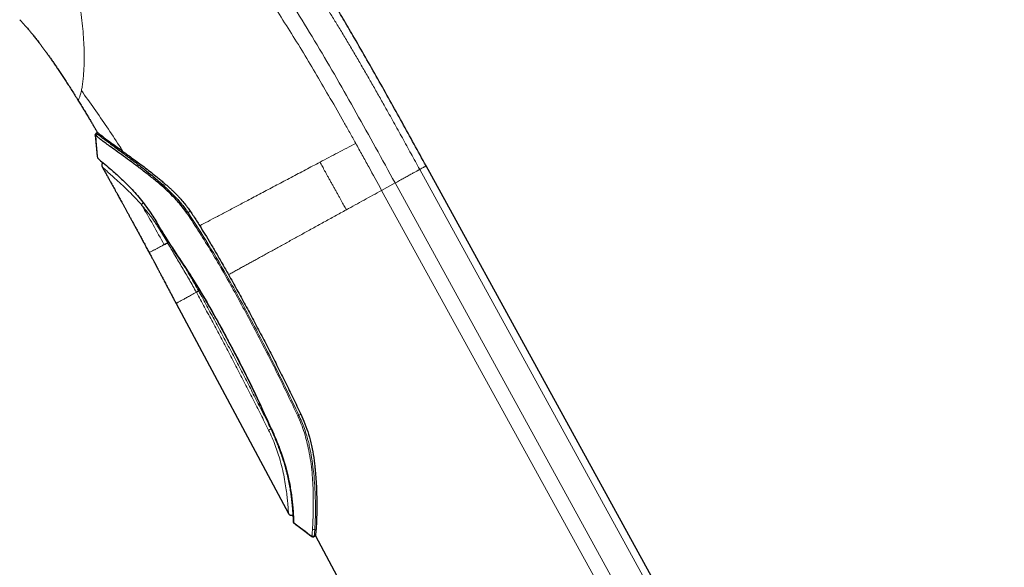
# Model space of a CAD drawing. Header units: millimetres. Extents: x 8 to 1023, y 12 to 832.
# Tile 48 of 256: x 136 to 226, y 684 to 735. Entities that reach past the tile are written whole.
import ezdxf

# ---------------------------------------------------------------- set-up
doc = ezdxf.new("R2010")
doc.units = ezdxf.units.MM

msp = doc.modelspace()

# ---------------------------------------------------------------- linework, layer by layer
at = {"color": 7, "linetype": 'Continuous', "lineweight": 30}
for p, q in [((143.127, 724.046), (143.298, 722.125)), ((143.131, 724.042), (143.127, 724.045)), ((143.23, 724.239), (143.225, 724.235)), ((143.225, 724.235), (143.23, 724.239)), ((143.326, 724.292), (143.23, 724.239)), ((173.451, 721.238), (173.451, 721.238)), ((226.468, 624.857), (173.456, 721.241)), ((150.534, 708.649), (160.838, 689.397)), ((161.224, 689.264), (161.242, 689.272)), ((161.304, 688.585), (161.311, 688.574)), ((161.304, 688.585), (161.311, 688.574)), ((162.983, 687.304), (163.032, 687.277)), ((162.983, 687.304), (162.983, 687.304)), ((163.17, 687.277), (163.198, 687.287)), ((163.2, 687.288), (163.299, 687.343))]:
    msp.add_line(p, q, dxfattribs=at)
at = {"color": 8, "linetype": 'Continuous', "lineweight": 0}
for p, q in [((143.298, 722.125), (143.312, 721.969)), ((172.869, 720.918), (224.676, 626.725)), ((170.612, 719.677), (169.38, 718.999)), ((170.612, 719.677), (222.419, 625.484)), ((221.187, 624.806), (169.38, 718.999)), ((151.836, 717.086), (151.625, 716.969)), ((148.93, 715.767), (149.117, 715.467)), ((149.762, 714.186), (149.047, 715.375)), ((161.965, 698.51), (161.786, 698.411)), ((159.228, 697.15), (159.239, 697.155))]:
    msp.add_line(p, q, dxfattribs=at)
at = {"color": 7, "linetype": 'Continuous', "lineweight": 30, "flags": 128}
for points in [[(161.306, 688.57), (161.97, 688.07), (162.983, 687.307)], [(161.311, 688.564), (161.52, 688.407), (161.729, 688.249), (161.938, 688.092), (162.147, 687.934), (162.356, 687.777), (162.565, 687.619), (162.774, 687.461), (162.983, 687.304)], [(163.299, 687.343), (176.958, 661.823), (202.324, 614.431)]]:
    msp.add_lwpolyline(points, dxfattribs=at)
at = {"color": 8, "linetype": 'Continuous', "lineweight": 0}
for centre, radius, start, end in [((143.427, 723.978), 0.202, 119.3706, 184.63537), ((153.429, 714.267), 3.249, 123.73129, 125.72482), ((149.749, 714.443), 1.167, 123.91202, 126.94882), ((149.161, 715.365), 0.111, 113.34998, 135.65731), ((160.407, 701.287), 3.19, 293.50307, 295.61091), ((157.968, 699.633), 2.785, 291.94386, 296.90585), ((159.228, 697.27), 0.128, 277.47629, 296.47308), ((163.154, 688.137), 0.212, 236.11877, 295.15995), ((163.108, 687.52), 0.201, 233.24994, 298.54671)]:
    msp.add_arc(centre, radius, start, end, dxfattribs=at)
for points, knots in [([(141.524, 762.053), (141.767, 761.864), (142.252, 761.487), (142.964, 760.935), (143.671, 760.383), (144.373, 759.824), (145.077, 759.25), (145.732, 758.7), (146.341, 758.175), (146.902, 757.678), (147.467, 757.165), (148.036, 756.633), (148.611, 756.083), (149.181, 755.522), (149.746, 754.952), (150.307, 754.373), (150.871, 753.777), (151.438, 753.163), (152.009, 752.532), (152.583, 751.884), (153.158, 751.22), (153.745, 750.529), (154.343, 749.812), (154.951, 749.067), (155.559, 748.306), (156.168, 747.531), (156.777, 746.741), (157.404, 745.913), (158.048, 745.046), (158.709, 744.14), (159.368, 743.22), (160.024, 742.286), (160.677, 741.34), (161.327, 740.383), (161.955, 739.441), (162.562, 738.517), (163.148, 737.613), (163.73, 736.7), (164.308, 735.781), (164.883, 734.856), (165.47, 733.896), (166.07, 732.903), (166.682, 731.875), (167.289, 730.843), (167.891, 729.806), (168.489, 728.766), (169.082, 727.724), (169.746, 726.549), (170.479, 725.241), (171.279, 723.801), (172.076, 722.36), (172.604, 721.398), (172.869, 720.918)], [0, 0, 0, 0, 0.023308, 0.046619, 0.069939, 0.093268, 0.116609, 0.139954, 0.158296, 0.176639, 0.194983, 0.213333, 0.231686, 0.250041, 0.267563, 0.285086, 0.302611, 0.32014, 0.337672, 0.355207, 0.372743, 0.39028, 0.408652, 0.427023, 0.445393, 0.463763, 0.482135, 0.500509, 0.520556, 0.540603, 0.56065, 0.580694, 0.600735, 0.620774, 0.640812, 0.659178, 0.677543, 0.695905, 0.714264, 0.732617, 0.750962, 0.770963, 0.79095, 0.810923, 0.830883, 0.850831, 0.870766, 0.890686, 0.91805, 0.94539, 0.972706, 1, 1, 1, 1]), ([(140.891, 759.197), (141.542, 758.689), (142.821, 757.689), (144.665, 756.217), (146.496, 754.627), (148.344, 752.86), (150.219, 750.888), (152.12, 748.708), (154.037, 746.334), (155.958, 743.787), (157.87, 741.091), (159.763, 738.268), (161.63, 735.341), (163.468, 732.328), (165.274, 729.242), (167.056, 726.099), (168.836, 722.905), (170.017, 720.758), (170.612, 719.677)], [0, 0, 0, 0, 0.066118, 0.129991, 0.19247, 0.254188, 0.315535, 0.376794, 0.438124, 0.499617, 0.561285, 0.623093, 0.685077, 0.747267, 0.809659, 0.87241, 0.935753, 1, 1, 1, 1]), ([(165.905, 725.259), (165.495, 725.98), (164.683, 727.41), (163.45, 729.52), (162.212, 731.585), (160.96, 733.61), (159.689, 735.6), (158.394, 737.561), (157.123, 739.415), (155.874, 741.17), (154.647, 742.831), (153.389, 744.466), (152.104, 746.064), (150.798, 747.61), (149.479, 749.087), (148.156, 750.485), (147.283, 751.332), (146.845, 751.757)], [0, 0, 0, 0, 0.069572, 0.137956, 0.20564, 0.273013, 0.340385, 0.408115, 0.476718, 0.537918, 0.600457, 0.664335, 0.729571, 0.796048, 0.863455, 0.931505, 1, 1, 1, 1]), ([(137.223, 747.656), (137.491, 747.257), (138.027, 746.46), (138.753, 745.178), (139.415, 743.838), (140.002, 742.444), (140.513, 741.018), (140.948, 739.58), (141.306, 738.146), (141.574, 736.826), (141.77, 735.631), (141.91, 734.562), (142.011, 733.531), (142.076, 732.543), (142.104, 731.657), (142.106, 730.875), (142.087, 730.192), (142.049, 729.568), (141.995, 729.012), (141.928, 728.521), (141.877, 728.261), (141.851, 728.131)], [0, 0, 0, 0, 0.06819, 0.136166, 0.203746, 0.270719, 0.336789, 0.401623, 0.465038, 0.52704, 0.575634, 0.623443, 0.670675, 0.717563, 0.764318, 0.803236, 0.842172, 0.881218, 0.920486, 0.960052, 1, 1, 1, 1]), ([(141.534, 727.267), (141.534, 727.267), (141.534, 727.267), (141.536, 727.269), (141.545, 727.275), (141.56, 727.288), (141.582, 727.315), (141.609, 727.36), (141.646, 727.438), (141.691, 727.554), (141.744, 727.716), (141.798, 727.906), (141.834, 728.06), (141.851, 728.136)], [0, 0, 0, 0, 0.054321, 0.112047, 0.17659, 0.249865, 0.330253, 0.415677, 0.504449, 0.629778, 0.756112, 0.880371, 1, 1, 1, 1]), ([(141.852, 728.132), (142.249, 727.584), (143.043, 726.487), (144.188, 724.81), (145.061, 723.5), (145.542, 722.743), (145.661, 722.558)], [0, 0, 0, 0, 0.300714, 0.60146, 0.902221, 1, 1, 1, 1]), ([(167.001, 723.306), (166.818, 723.634), (166.454, 724.286), (166.087, 724.936), (165.905, 725.259)], [0, 0, 0, 0, 0.502912, 1, 1, 1, 1]), ([(143.225, 723.962), (143.21, 723.975), (143.179, 724), (143.149, 724.025), (143.134, 724.039), (143.132, 724.041), (143.131, 724.042)], [0, 0, 0, 0, 0.308455, 0.616307, 0.924034, 1, 1, 1, 1]), ([(143.23, 724.239), (143.231, 724.237), (143.233, 724.235), (143.252, 724.218), (143.282, 724.192), (143.313, 724.166), (143.328, 724.154)], [0, 0, 0, 0, 0.2574078, 0.5098406, 0.7573522, 1, 1, 1, 1]), ([(163.734, 721.582), (164.005, 721.726), (164.548, 722.013), (165.365, 722.444), (166.182, 722.876), (166.728, 723.163), (167.001, 723.306)], [0, 0, 0, 0, 0.249566, 0.499709, 0.750009, 1, 1, 1, 1]), ([(167.001, 723.306), (167.2, 722.948), (167.599, 722.231), (168.392, 720.795), (168.985, 719.718), (169.38, 718.999)], [0, 0, 0, 0, 0.250051, 0.500023, 1, 1, 1, 1]), ([(152.699, 715.759), (152.948, 715.89), (153.458, 716.159), (154.314, 716.611), (155.237, 717.098), (156.21, 717.612), (157.291, 718.182), (158.478, 718.808), (159.766, 719.489), (161.077, 720.18), (162.401, 720.879), (163.289, 721.348), (163.734, 721.582)], [0, 0, 0, 0, 0.0871995, 0.1784777, 0.2697484, 0.3610228, 0.4523173, 0.5618253, 0.6713695, 0.7809076, 0.8904409, 1, 1, 1, 1]), ([(166.142, 717.218), (166.106, 717.284), (166.033, 717.418), (165.919, 717.624), (165.799, 717.842), (165.67, 718.074), (165.533, 718.319), (165.39, 718.576), (165.24, 718.843), (165.086, 719.117), (164.929, 719.398), (164.771, 719.68), (164.615, 719.96), (164.465, 720.232), (164.321, 720.492), (164.187, 720.737), (164.063, 720.967), (163.947, 721.181), (163.839, 721.385), (163.768, 721.517), (163.734, 721.582)], [0, 0, 0, 0, 0.045147, 0.092005, 0.141718, 0.19488, 0.251615, 0.310558, 0.372148, 0.435621, 0.50007, 0.565682, 0.630259, 0.692846, 0.752651, 0.809115, 0.861087, 0.90975, 0.955688, 1, 1, 1, 1]), ([(147.378, 717.65), (147.138, 717.918), (146.657, 718.454), (145.967, 719.138), (145.333, 719.732), (144.777, 720.231), (144.329, 720.633), (144.002, 720.926), (143.79, 721.115), (143.763, 721.14), (143.75, 721.152)], [0, 0, 0, 0, 0.1246101, 0.2492814, 0.374196, 0.4993545, 0.6247712, 0.7502857, 0.8755446, 1, 1, 1, 1]), ([(173.451, 721.238), (173.451, 721.238), (173.452, 721.238), (173.409, 721.215), (173.331, 721.172), (173.215, 721.108), (173.065, 721.026), (172.935, 720.954), (172.869, 720.918)], [0, 0, 0, 0, 0.119593, 0.295674, 0.471756, 0.647837, 0.823919, 1, 1, 1, 1]), ([(169.38, 718.999), (169.111, 718.851), (168.572, 718.554), (167.762, 718.109), (166.952, 717.663), (166.412, 717.367), (166.142, 717.218)], [0, 0, 0, 0, 0.2494305, 0.4994117, 0.7496777, 1, 1, 1, 1]), ([(147.534, 717.871), (147.514, 717.852), (147.472, 717.814), (147.423, 717.752), (147.387, 717.692), (147.379, 717.659), (147.375, 717.643)], [0, 0, 0, 0, 0.244876, 0.499814, 0.754851, 1, 1, 1, 1]), ([(149.047, 715.375), (148.983, 715.479), (148.855, 715.687), (148.655, 715.989), (148.451, 716.284), (148.242, 716.571), (148.03, 716.85), (147.814, 717.121), (147.595, 717.386), (147.448, 717.556), (147.375, 717.642)], [0, 0, 0, 0, 0.1257846, 0.2507391, 0.3751906, 0.4994479, 0.6238, 0.748515, 0.8738399, 1, 1, 1, 1]), ([(147.378, 717.647), (147.73, 717.049), (148.433, 715.851), (149.101, 714.633), (149.435, 714.024)], [0, 0, 0, 0, 0.499867, 1, 1, 1, 1]), ([(161.679, 698.362), (161.072, 699.636), (159.857, 702.183), (157.928, 705.952), (155.915, 709.673), (153.829, 713.355), (152.298, 715.721), (151.532, 716.905)], [0, 0, 0, 0, 0.200305, 0.400351, 0.600185, 0.799969, 1, 1, 1, 1]), ([(151.625, 716.969), (152.25, 716.006), (153.573, 713.97), (155.504, 710.648), (157.535, 706.933), (159.656, 702.815), (161.057, 699.919), (161.786, 698.411)], [0, 0, 0, 0, 0.162883, 0.344147, 0.543993, 0.762572, 1, 1, 1, 1]), ([(166.142, 717.218), (165.968, 717.122), (165.62, 716.931), (165.098, 716.644), (164.577, 716.357), (164.058, 716.072), (163.541, 715.787), (163.026, 715.504), (162.527, 715.23), (162.046, 714.965), (161.581, 714.709), (161.119, 714.455), (160.661, 714.204), (160.208, 713.954), (159.765, 713.71), (159.331, 713.472), (158.907, 713.239), (158.491, 713.01), (158.082, 712.785), (157.682, 712.565), (157.292, 712.35), (156.911, 712.141), (156.541, 711.937), (156.182, 711.74), (155.835, 711.549), (155.555, 711.395), (155.396, 711.308), (155.343, 711.278)], [0, 0, 0, 0, 0.044009, 0.087998, 0.131962, 0.175905, 0.219834, 0.263764, 0.307717, 0.348053, 0.388456, 0.42891, 0.469392, 0.50988, 0.550355, 0.589749, 0.6291, 0.668398, 0.707635, 0.746805, 0.785909, 0.824948, 0.863929, 0.902863, 0.941765, 0.980657, 1, 1, 1, 1]), ([(149.117, 715.467), (149.533, 714.803), (150.365, 713.474), (151.697, 711.538), (152.931, 709.539), (154.102, 707.507), (155.346, 705.235), (156.664, 702.726), (158.024, 699.964), (158.864, 698.092), (159.284, 697.155)], [0, 0, 0, 0, 0.112196, 0.224322, 0.336129, 0.447905, 0.559737, 0.706327, 0.853115, 1, 1, 1, 1]), ([(149.293, 713.963), (149.295, 713.965), (149.299, 713.967), (149.335, 713.986), (149.393, 714.017), (149.476, 714.061), (149.585, 714.119), (149.708, 714.184), (149.809, 714.237), (149.853, 714.26)], [0, 0, 0, 0, 0.147444, 0.29495, 0.44238, 0.589721, 0.736983, 0.883894, 1, 1, 1, 1]), ([(149.444, 714.013), (149.496, 714.037), (149.601, 714.086), (149.71, 714.149), (149.765, 714.18)], [0, 0, 0, 0, 0.50016, 1, 1, 1, 1]), ([(152.392, 709.667), (152.179, 710.046), (151.754, 710.805), (151.09, 711.93), (150.42, 713.054), (149.98, 713.808), (149.759, 714.185)], [0, 0, 0, 0, 0.24915, 0.498933, 0.749261, 1, 1, 1, 1]), ([(149.765, 714.18), (149.776, 714.188), (149.798, 714.203), (149.833, 714.226), (149.858, 714.242), (149.863, 714.245)], [0, 0, 0, 0, 0.434736, 0.883512, 1, 1, 1, 1]), ([(149.437, 714.022), (149.321, 713.96), (149.088, 713.837), (148.802, 713.684), (148.563, 713.558), (148.374, 713.46), (148.231, 713.386), (148.13, 713.335), (148.076, 713.307), (148.054, 713.296), (148.06, 713.299), (148.06, 713.299)], [0, 0, 0, 0, 0.126262, 0.252379, 0.378229, 0.503613, 0.628311, 0.752496, 0.876334, 0.999947, 1, 1, 1, 1]), ([(151.389, 711.889), (151.41, 711.854), (151.562, 711.598), (151.842, 711.121), (152.226, 710.456), (152.475, 710.008), (152.599, 709.785)], [0, 0, 0, 0, 0.05117, 0.367457, 0.683738, 1, 1, 1, 1]), ([(152.392, 709.667), (152.243, 709.585), (151.945, 709.422), (151.571, 709.217), (151.251, 709.042), (150.99, 708.899), (150.787, 708.787), (150.64, 708.707), (150.558, 708.662), (150.524, 708.643), (150.534, 708.649), (150.534, 708.649)], [0, 0, 0, 0, 0.125391, 0.25062, 0.375735, 0.500756, 0.625678, 0.750476, 0.875117, 0.999557, 1, 1, 1, 1]), ([(152.599, 709.785), (152.578, 709.773), (152.535, 709.749), (152.476, 709.716), (152.426, 709.687), (152.403, 709.674), (152.392, 709.667)], [0, 0, 0, 0, 0.246111, 0.500003, 0.753893, 1, 1, 1, 1]), ([(159.009, 697.05), (158.77, 697.525), (158.294, 698.476), (157.572, 699.898), (156.844, 701.317), (156.109, 702.733), (155.372, 704.138), (154.634, 705.532), (153.893, 706.913), (153.146, 708.292), (152.643, 709.209), (152.392, 709.667)], [0, 0, 0, 0, 0.112052, 0.224066, 0.336053, 0.448022, 0.559986, 0.669956, 0.779941, 0.889952, 1, 1, 1, 1]), ([(152.599, 709.785), (152.851, 709.325), (153.357, 708.404), (154.108, 707.016), (154.857, 705.618), (155.603, 704.211), (156.341, 702.804), (157.072, 701.396), (157.794, 699.988), (158.514, 698.572), (158.99, 697.625), (159.228, 697.15)], [0, 0, 0, 0, 0.110165, 0.220789, 0.331873, 0.443419, 0.55543, 0.665894, 0.776809, 0.888177, 1, 1, 1, 1]), ([(163.036, 687.961), (163.045, 688.111), (163.064, 688.411), (163.091, 689.002), (163.111, 689.68), (163.118, 690.447), (163.106, 691.29), (163.071, 692.198), (163.002, 693.158), (162.883, 694.161), (162.72, 695.11), (162.523, 695.991), (162.299, 696.79), (162.027, 697.587), (161.795, 698.104), (161.679, 698.362)], [0, 0, 0, 0, 0.0842458, 0.1678228, 0.2511204, 0.3343968, 0.4178012, 0.5013995, 0.5847282, 0.6676068, 0.7505595, 0.8130262, 0.8754749, 0.9377877, 1, 1, 1, 1]), ([(161.786, 698.411), (161.878, 698.211), (162.064, 697.805), (162.304, 697.171), (162.503, 696.563), (162.659, 695.998), (162.814, 695.327), (162.976, 694.458), (163.132, 693.351), (163.234, 692.182), (163.289, 691.072), (163.315, 690.121), (163.312, 689.351), (163.293, 688.748), (163.265, 688.282), (163.251, 688.052), (163.245, 687.945)], [0, 0, 0, 0, 0.0479855, 0.097658, 0.1491418, 0.19028, 0.2296639, 0.3061677, 0.3963474, 0.5002589, 0.6064667, 0.7034532, 0.7912485, 0.8698943, 0.9394493, 1, 1, 1, 1]), ([(160.838, 689.397), (160.838, 689.397), (160.839, 689.379), (160.835, 689.456), (160.823, 689.659), (160.799, 690.008), (160.76, 690.481), (160.7, 691.064), (160.612, 691.743), (160.486, 692.509), (160.314, 693.345), (160.108, 694.161), (159.876, 694.93), (159.629, 695.634), (159.346, 696.346), (159.121, 696.815), (159.009, 697.05)], [0, 0, 0, 0, 0.000558, 0.084321, 0.168248, 0.251816, 0.335261, 0.418922, 0.502298, 0.585467, 0.668706, 0.751785, 0.813923, 0.875913, 0.937864, 1, 1, 1, 1]), ([(162.987, 687.359), (162.989, 687.376), (162.992, 687.409), (162.999, 687.484), (163.007, 687.576), (163.016, 687.686), (163.026, 687.813), (163.033, 687.911), (163.036, 687.961)], [0, 0, 0, 0, 0.164432, 0.329778, 0.496035, 0.663185, 0.831189, 1, 1, 1, 1]), ([(163.245, 687.945), (163.242, 687.9), (163.238, 687.812), (163.231, 687.698), (163.224, 687.598), (163.217, 687.513), (163.212, 687.442), (163.207, 687.384), (163.205, 687.357), (163.204, 687.343)], [0, 0, 0, 0, 0.150744, 0.29878, 0.444153, 0.586909, 0.727101, 0.864779, 1, 1, 1, 1]), ([(162.983, 687.304), (162.983, 687.305), (162.983, 687.308), (162.984, 687.326), (162.986, 687.348), (162.987, 687.359)], [0, 0, 0, 0, 0.322597, 0.661158, 1, 1, 1, 1]), ([(163.204, 687.343), (163.203, 687.332), (163.201, 687.31), (163.2, 687.292), (163.2, 687.29), (163.2, 687.288)], [0, 0, 0, 0, 0.331893, 0.665179, 1, 1, 1, 1])]:
    msp.add_open_spline(points, degree=3, knots=knots, dxfattribs=at)
at = {"color": 7, "linetype": 'Continuous', "lineweight": 30}
for points, knots in [([(173.456, 721.241), (173.089, 721.907), (172.356, 723.239), (171.252, 725.235), (170.142, 727.229), (169.024, 729.217), (167.895, 731.199), (166.836, 733.033), (165.846, 734.719), (164.929, 736.259), (164, 737.791), (163.059, 739.317), (162.108, 740.835), (161.144, 742.345), (160.169, 743.848), (159.183, 745.343), (158.184, 746.83), (157.174, 748.308), (156.153, 749.778), (155.139, 751.212), (154.134, 752.608), (153.282, 753.776), (152.754, 754.484), (152.563, 754.741)], [0, 0, 0, 0, 0.057723, 0.115451, 0.17318, 0.230908, 0.288633, 0.346353, 0.391703, 0.437051, 0.482398, 0.527745, 0.573088, 0.618427, 0.663761, 0.709086, 0.754404, 0.799711, 0.845008, 0.890293, 0.93298, 0.975659, 1, 1, 1, 1]), ([(136.193, 734.629), (136.213, 734.608), (136.257, 734.561), (136.322, 734.492), (136.388, 734.422), (136.45, 734.354), (136.513, 734.286), (136.577, 734.215), (136.662, 734.119), (136.77, 733.998), (136.901, 733.847), (137.022, 733.706), (137.131, 733.577), (137.229, 733.459), (137.332, 733.333), (137.442, 733.197), (137.56, 733.051), (137.685, 732.893), (137.817, 732.725), (137.962, 732.536), (138.122, 732.325), (138.297, 732.092), (138.48, 731.844), (138.671, 731.581), (138.869, 731.305), (139.074, 731.016), (139.284, 730.714), (139.502, 730.397), (139.729, 730.062), (139.964, 729.711), (140.209, 729.342), (140.461, 728.957), (140.719, 728.557), (140.985, 728.141), (141.258, 727.709), (141.441, 727.416), (141.534, 727.267)], [0, 0, 0, 0, 0.0096946, 0.021123, 0.0313647, 0.0412178, 0.0514063, 0.0619305, 0.0727904, 0.0935726, 0.1154847, 0.1385274, 0.1545904, 0.1711951, 0.1889818, 0.208193, 0.228829, 0.2508897, 0.2743748, 0.2992836, 0.3294243, 0.3614116, 0.3952452, 0.4309256, 0.4684538, 0.507111, 0.5475518, 0.5897767, 0.6337857, 0.6805316, 0.7291344, 0.7795942, 0.831911, 0.8860847, 0.9421147, 1, 1, 1, 1]), ([(141.534, 727.267), (141.613, 727.138), (141.77, 726.885), (141.998, 726.513), (142.216, 726.155), (142.424, 725.811), (142.621, 725.483), (142.807, 725.171), (142.982, 724.875), (143.148, 724.593), (143.262, 724.4), (143.32, 724.301), (143.326, 724.292)], [0, 0, 0, 0, 0.130774, 0.256531, 0.377273, 0.493002, 0.603717, 0.707577, 0.806602, 0.900793, 0.990148, 1, 1, 1, 1]), ([(143.227, 724.237), (143.211, 724.226), (143.18, 724.205), (143.147, 724.157), (143.127, 724.102), (143.127, 724.064), (143.127, 724.046)], [0, 0, 0, 0, 0.245095, 0.500266, 0.755317, 1, 1, 1, 1]), ([(143.127, 724.046), (143.127, 724.065), (143.127, 724.103), (143.148, 724.158), (143.174, 724.199), (143.197, 724.214), (143.203, 724.219)], [0, 0, 0, 0, 0.285412, 0.583158, 0.880905, 1, 1, 1, 1]), ([(143.13, 724.041), (143.168, 723.622), (143.23, 722.924), (143.292, 722.227), (143.317, 721.95)], [0, 0, 0, 0, 0.602307, 1, 1, 1, 1]), ([(143.326, 724.291), (143.354, 724.27), (143.411, 724.227), (143.878, 723.877), (144.6, 723.337), (145.305, 722.823), (145.661, 722.563)], [0, 0, 0, 0, 0.243345, 0.490421, 0.742187, 1, 1, 1, 1]), ([(143.328, 724.154), (143.37, 724.121), (143.455, 724.053), (143.667, 723.895), (143.944, 723.69), (144.31, 723.42), (144.773, 723.076), (145.187, 722.767), (145.474, 722.552), (145.601, 722.457), (145.732, 722.359), (145.866, 722.259), (146.004, 722.156), (146.145, 722.05), (146.29, 721.941), (146.455, 721.817), (146.654, 721.667), (146.903, 721.48), (147.199, 721.253), (147.541, 720.988), (147.914, 720.694), (148.284, 720.394), (148.553, 720.171), (148.717, 720.032), (148.792, 719.969), (148.864, 719.907), (148.931, 719.849), (148.995, 719.794), (149.223, 719.596), (149.601, 719.255), (150.11, 718.763), (150.568, 718.287), (150.973, 717.83), (151.325, 717.398), (151.528, 717.107), (151.625, 716.969)], [0, 0, 0, 0, 0.055863, 0.113474, 0.172918, 0.234271, 0.305334, 0.378968, 0.393748, 0.40863, 0.423616, 0.438706, 0.453901, 0.4692, 0.484606, 0.500117, 0.520917, 0.54588, 0.575007, 0.608298, 0.644627, 0.680751, 0.711727, 0.718989, 0.725899, 0.732455, 0.738658, 0.744508, 0.750005, 0.801153, 0.848442, 0.891913, 0.931615, 0.967614, 1, 1, 1, 1]), ([(151.532, 716.905), (151.389, 717.103), (151.113, 717.487), (150.664, 718.006), (150.154, 718.553), (149.573, 719.113), (148.852, 719.74), (148.071, 720.365), (147.245, 721.002), (146.452, 721.593), (145.706, 722.138), (145.018, 722.633), (144.457, 723.038), (144.01, 723.366), (143.667, 723.622), (143.389, 723.833), (143.281, 723.918), (143.225, 723.962)], [0, 0, 0, 0, 0.047277, 0.091857, 0.134252, 0.195034, 0.253747, 0.33093, 0.408437, 0.486605, 0.565761, 0.64641, 0.729244, 0.793319, 0.859425, 0.928068, 1, 1, 1, 1]), ([(145.658, 722.56), (145.805, 722.453), (146.099, 722.24), (146.576, 721.893), (147.08, 721.53), (147.605, 721.144), (148.141, 720.732), (148.561, 720.398), (148.855, 720.159), (149.018, 720.024), (149.174, 719.893), (149.325, 719.766), (149.469, 719.642), (149.607, 719.521), (149.772, 719.376), (149.958, 719.208), (150.16, 719.021), (150.318, 718.87), (150.438, 718.75), (150.529, 718.659), (150.619, 718.567), (150.707, 718.475), (150.793, 718.383), (150.979, 718.181), (151.239, 717.881), (151.56, 717.479), (151.745, 717.215), (151.836, 717.086)], [0, 0, 0, 0, 0.082977, 0.166038, 0.249218, 0.33272, 0.416147, 0.4995, 0.525007, 0.549563, 0.573167, 0.595819, 0.617522, 0.638274, 0.658076, 0.691913, 0.722564, 0.750034, 0.764395, 0.778607, 0.792671, 0.806587, 0.820358, 0.833983, 0.896286, 0.949315, 1, 1, 1, 1]), ([(143.346, 721.94), (143.368, 721.92), (143.419, 721.876), (143.81, 721.547), (144.454, 721.015), (145.283, 720.281), (146.242, 719.364), (147.26, 718.257), (148.161, 717.032), (148.694, 716.154), (148.93, 715.767)], [0, 0, 0, 0, 0.100206, 0.232905, 0.365241, 0.497729, 0.630089, 0.76249, 0.895046, 1, 1, 1, 1]), ([(143.843, 721.549), (143.826, 721.535), (143.793, 721.51), (143.761, 721.468), (143.742, 721.435), (143.732, 721.412), (143.722, 721.384), (143.713, 721.344), (143.709, 721.3), (143.713, 721.258), (143.72, 721.223), (143.732, 721.187), (143.744, 721.164), (143.75, 721.152)], [0, 0, 0, 0, 0.1494001, 0.2767781, 0.346476, 0.4026918, 0.4500575, 0.5448859, 0.6712738, 0.7453476, 0.8255981, 0.9109267, 1, 1, 1, 1]), ([(143.75, 721.152), (143.799, 721.065), (143.904, 720.879), (144.065, 720.594), (144.231, 720.299), (144.392, 720.011), (144.553, 719.724), (144.713, 719.438), (144.84, 719.21), (144.931, 719.045), (144.992, 718.936), (145.055, 718.821), (145.127, 718.691), (145.208, 718.545), (145.299, 718.381), (145.397, 718.202), (145.504, 718.009), (145.618, 717.801), (145.738, 717.583), (145.862, 717.356), (145.991, 717.12), (146.127, 716.87), (146.27, 716.608), (146.42, 716.333), (146.577, 716.045), (146.74, 715.743), (146.911, 715.429), (147.088, 715.102), (147.271, 714.763), (147.46, 714.414), (147.654, 714.054), (147.855, 713.681), (147.991, 713.429), (148.06, 713.3)], [0, 0, 0, 0, 0.033272, 0.071777, 0.109543, 0.146532, 0.182277, 0.220004, 0.256063, 0.269772, 0.283255, 0.297714, 0.313754, 0.332853, 0.353797, 0.376587, 0.401224, 0.427708, 0.45604, 0.484446, 0.514496, 0.546191, 0.579531, 0.614517, 0.65115, 0.689431, 0.729361, 0.77094, 0.81417, 0.858235, 0.903895, 0.951149, 1, 1, 1, 1]), ([(151.836, 717.086), (151.932, 716.943), (152.126, 716.654), (152.414, 716.212), (152.603, 715.911), (152.699, 715.759)], [0, 0, 0, 0, 0.326337, 0.659651, 1, 1, 1, 1]), ([(148.91, 715.744), (148.932, 715.707), (148.991, 715.607), (149.047, 715.506), (149.082, 715.443)], [0, 0, 0, 0, 0.378799, 1, 1, 1, 1]), ([(149.082, 715.443), (149.112, 715.388), (149.172, 715.278), (149.263, 715.115), (149.358, 714.96), (149.459, 714.819), (149.558, 714.687), (149.656, 714.554), (149.751, 714.42), (149.841, 714.281), (149.923, 714.148), (150.005, 714.014), (150.086, 713.881), (150.165, 713.749), (150.238, 713.629), (150.305, 713.519), (150.369, 713.417), (150.486, 713.234), (150.666, 712.967), (150.904, 712.611), (151.211, 712.158), (151.581, 711.606), (152.004, 710.951), (152.462, 710.214), (152.957, 709.396), (153.485, 708.494), (154.003, 707.586), (154.557, 706.59), (155.148, 705.505), (155.773, 704.332), (156.387, 703.152), (156.848, 702.246), (157.162, 701.617), (157.335, 701.267), (157.504, 700.921), (157.667, 700.584), (157.82, 700.261), (157.932, 700.021), (158.009, 699.854), (158.056, 699.752), (158.108, 699.639), (158.165, 699.514), (158.226, 699.378), (158.291, 699.232), (158.361, 699.075), (158.435, 698.907), (158.519, 698.716), (158.616, 698.499), (158.725, 698.255), (158.846, 697.998), (158.977, 697.727), (159.114, 697.442), (159.2, 697.244), (159.244, 697.143)], [0, 0, 0, 0, 0.008951, 0.01793, 0.026673, 0.034978, 0.04283, 0.050276, 0.058584, 0.066446, 0.07392, 0.081004, 0.088913, 0.096234, 0.102954, 0.109064, 0.114652, 0.120201, 0.140251, 0.160683, 0.181457, 0.218616, 0.25578, 0.292974, 0.34279, 0.39261, 0.442437, 0.492264, 0.555673, 0.619088, 0.682502, 0.745914, 0.764517, 0.783124, 0.8017, 0.81963, 0.836683, 0.852858, 0.857637, 0.862982, 0.868926, 0.875468, 0.882608, 0.890206, 0.898385, 0.907147, 0.916496, 0.928392, 0.941126, 0.954713, 0.969106, 0.98423, 1, 1, 1, 1]), ([(152.695, 715.757), (152.857, 715.497), (153.192, 714.96), (153.699, 714.12), (154.228, 713.224), (154.78, 712.271), (155.151, 711.615), (155.342, 711.278)], [0, 0, 0, 0, 0.176807, 0.36519, 0.565171, 0.776769, 1, 1, 1, 1]), ([(148.06, 713.3), (148.09, 713.244), (148.148, 713.137), (148.232, 712.98), (148.31, 712.834), (148.383, 712.699), (148.449, 712.575), (148.504, 712.471), (148.549, 712.386), (148.585, 712.32), (148.616, 712.262), (148.642, 712.213), (148.662, 712.174), (148.678, 712.145), (148.689, 712.123), (148.702, 712.1), (148.718, 712.07), (148.738, 712.032), (148.76, 711.991), (148.784, 711.945), (148.813, 711.891), (148.848, 711.825), (148.89, 711.745), (148.94, 711.651), (148.997, 711.542), (149.063, 711.42), (149.135, 711.282), (149.216, 711.13), (149.303, 710.965), (149.397, 710.787), (149.497, 710.599), (149.602, 710.399), (149.729, 710.16), (149.876, 709.883), (150.041, 709.573), (150.205, 709.263), (150.37, 708.955), (150.479, 708.751), (150.533, 708.649)], [0, 0, 0, 0, 0.03601, 0.0697196, 0.101203, 0.1303975, 0.1571424, 0.1812121, 0.1973531, 0.2117297, 0.2242297, 0.2347323, 0.2431478, 0.2494122, 0.2535368, 0.2570861, 0.2646301, 0.2727764, 0.281535, 0.2909393, 0.3023435, 0.316581, 0.3337242, 0.3538464, 0.3771024, 0.4034818, 0.4330173, 0.4657091, 0.5015134, 0.5395221, 0.5800971, 0.622964, 0.6677545, 0.7341043, 0.8015125, 0.8681433, 0.9340259, 1, 1, 1, 1]), ([(155.342, 711.278), (155.599, 710.818), (156.115, 709.896), (156.877, 708.503), (157.633, 707.097), (158.382, 705.679), (159.119, 704.256), (159.845, 702.831), (160.56, 701.401), (161.268, 699.961), (161.732, 698.994), (161.965, 698.51)], [0, 0, 0, 0, 0.109844, 0.220217, 0.331126, 0.442577, 0.554576, 0.665115, 0.776195, 0.887821, 1, 1, 1, 1]), ([(161.965, 698.51), (162.097, 698.216), (162.369, 697.605), (162.693, 696.631), (162.967, 695.589), (163.101, 694.881), (163.157, 694.52), (163.157, 694.52), (163.157, 694.52), (163.157, 694.52), (163.158, 694.519), (163.158, 694.519), (163.158, 694.518), (163.158, 694.516), (163.159, 694.512), (163.16, 694.503), (163.163, 694.476), (163.175, 694.383), (163.197, 694.19), (163.232, 693.874), (163.282, 693.385), (163.342, 692.704), (163.401, 691.832), (163.424, 691.119), (163.427, 690.6), (163.429, 690.302), (163.429, 690.019), (163.428, 689.751), (163.425, 689.499), (163.419, 689.112), (163.405, 688.636), (163.38, 688.144), (163.352, 687.777), (163.325, 687.522), (163.306, 687.384), (163.296, 687.328), (163.299, 687.344), (163.299, 687.344)], [0, 0, 0, 0, 0.055975, 0.116055, 0.180523, 0.249611, 0.249614, 0.249616, 0.249621, 0.249628, 0.249642, 0.249668, 0.249717, 0.249813, 0.250011, 0.250451, 0.251514, 0.255249, 0.268217, 0.288516, 0.316144, 0.364378, 0.425634, 0.499909, 0.524943, 0.549582, 0.573828, 0.597683, 0.621151, 0.644235, 0.711183, 0.774792, 0.835167, 0.892432, 0.946733, 0.998239, 1, 1, 1, 1]), ([(159.244, 697.143), (159.286, 697.044), (159.368, 696.849), (159.488, 696.564), (159.6, 696.292), (159.705, 696.036), (159.801, 695.795), (159.89, 695.569), (159.971, 695.36), (160.045, 695.164), (160.109, 694.99), (160.165, 694.837), (160.212, 694.702), (160.255, 694.577), (160.295, 694.462), (160.33, 694.354), (160.379, 694.205), (160.44, 694.01), (160.518, 693.745), (160.598, 693.456), (160.678, 693.143), (160.751, 692.832), (160.817, 692.526), (160.877, 692.227), (160.931, 691.936), (160.979, 691.655), (161.021, 691.384), (161.058, 691.121), (161.092, 690.866), (161.118, 690.65), (161.138, 690.47), (161.154, 690.327), (161.168, 690.192), (161.18, 690.069), (161.189, 689.964), (161.197, 689.875), (161.204, 689.8), (161.209, 689.73), (161.214, 689.671), (161.218, 689.619), (161.222, 689.57), (161.226, 689.515), (161.23, 689.456), (161.235, 689.392), (161.239, 689.322), (161.244, 689.249), (161.248, 689.174), (161.252, 689.098), (161.256, 689.023), (161.259, 688.956), (161.262, 688.896), (161.264, 688.843), (161.266, 688.795), (161.267, 688.752), (161.269, 688.713), (161.269, 688.694), (161.27, 688.684)], [0, 0, 0, 0, 0.0250182, 0.0489715, 0.0718103, 0.0935038, 0.1140358, 0.133065, 0.1509698, 0.167756, 0.1834319, 0.1958689, 0.207519, 0.2183872, 0.2284784, 0.2377963, 0.2467137, 0.2678858, 0.2893181, 0.3175664, 0.3462614, 0.3753618, 0.4045591, 0.4337364, 0.4628809, 0.4919855, 0.5205756, 0.5495388, 0.5789813, 0.6088929, 0.6279243, 0.6469815, 0.6652057, 0.6824501, 0.6987105, 0.7109404, 0.7225451, 0.7335242, 0.7439445, 0.7512288, 0.7596106, 0.7690881, 0.7796596, 0.7913227, 0.8048827, 0.8196645, 0.8356647, 0.85288, 0.871308, 0.8909472, 0.9072286, 0.9242602, 0.9420457, 0.9605909, 0.9799048, 1, 1, 1, 1]), ([(159.284, 697.155), (159.397, 696.888), (159.622, 696.353), (159.942, 695.559), (160.233, 694.778), (160.486, 694.015), (160.69, 693.273), (160.854, 692.559), (160.983, 691.88), (161.082, 691.244), (161.157, 690.661), (161.213, 690.138), (161.254, 689.678), (161.281, 689.288), (161.298, 688.973), (161.307, 688.745), (161.31, 688.613), (161.31, 688.596), (161.31, 688.591)], [0, 0, 0, 0, 0.065014, 0.130015, 0.194793, 0.259148, 0.323376, 0.387856, 0.452435, 0.516917, 0.581373, 0.646011, 0.710746, 0.775501, 0.840229, 0.904937, 0.969707, 1, 1, 1, 1]), ([(160.838, 689.397), (160.85, 689.378), (160.872, 689.343), (160.91, 689.307), (160.941, 689.285), (160.963, 689.272), (160.99, 689.26), (161.028, 689.246), (161.072, 689.239), (161.114, 689.238), (161.15, 689.242), (161.187, 689.25), (161.211, 689.259), (161.224, 689.264)], [0, 0, 0, 0, 0.149384, 0.276762, 0.346464, 0.402684, 0.450053, 0.54489, 0.671288, 0.745365, 0.825615, 0.910939, 1, 1, 1, 1]), ([(161.268, 688.739), (161.269, 688.721), (161.269, 688.685), (161.279, 688.638), (161.292, 688.604), (161.301, 688.59), (161.304, 688.585)], [0, 0, 0, 0, 0.274805, 0.550284, 0.826834, 1, 1, 1, 1]), ([(161.275, 688.667), (161.273, 688.662), (161.27, 688.648), (161.272, 688.625), (161.28, 688.6), (161.294, 688.579), (161.305, 688.569), (161.311, 688.564)], [0, 0, 0, 0, 0.132934, 0.368197, 0.595162, 0.807145, 1, 1, 1, 1]), ([(162.983, 687.304), (162.999, 687.294), (163.032, 687.273), (163.089, 687.262), (163.148, 687.265), (163.183, 687.281), (163.2, 687.288)], [0, 0, 0, 0, 0.244795, 0.500005, 0.755211, 1, 1, 1, 1])]:
    msp.add_open_spline(points, degree=3, knots=knots, dxfattribs=at)
at = {"color": 8, "linetype": 'Continuous', "lineweight": 0}
msp.add_open_spline([(172.869, 720.918), (172.861, 720.914), (172.844, 720.904), (172.795, 720.877), (172.728, 720.84), (172.642, 720.793), (172.539, 720.737), (172.42, 720.671), (172.285, 720.597), (172.136, 720.515), (171.974, 720.426), (171.801, 720.33), (171.618, 720.23), (171.426, 720.124), (171.228, 720.015), (171.025, 719.904), (170.819, 719.79), (170.681, 719.715), (170.612, 719.677)], degree=3, dxfattribs=at)

doc.saveas('drawing.dxf')
